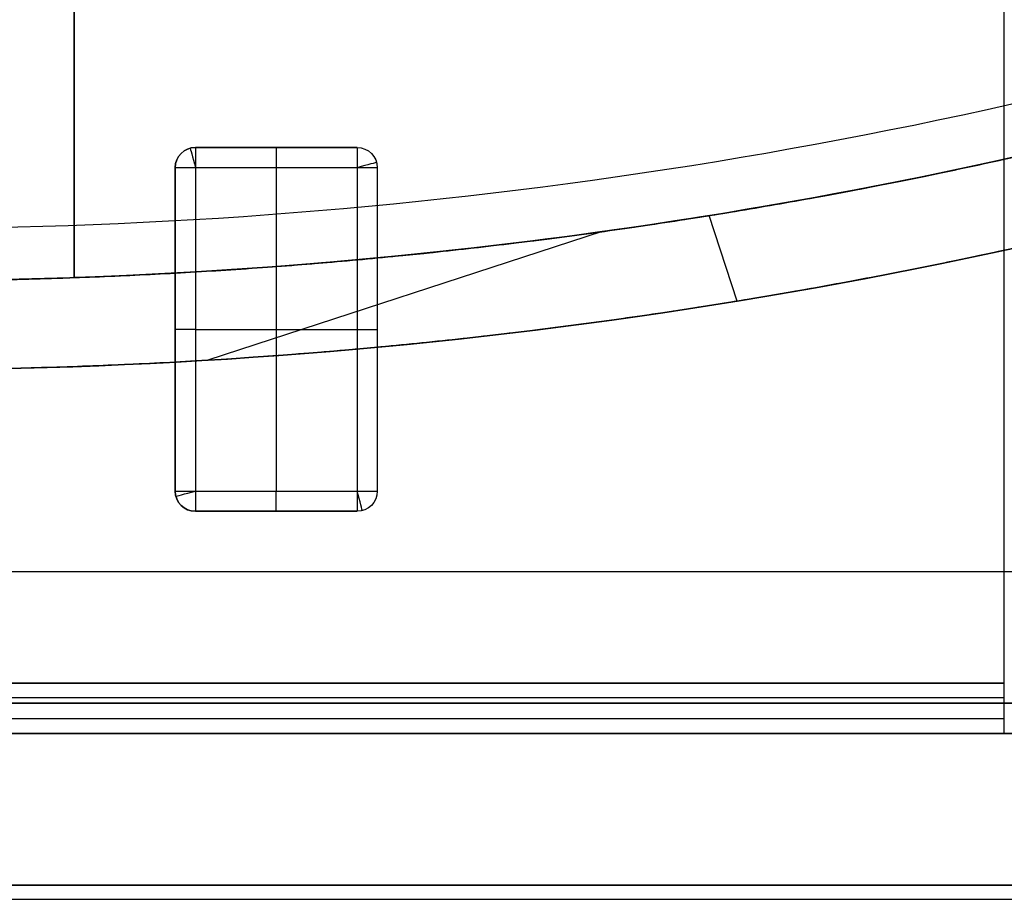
# Model space of a CAD drawing. Header units: millimetres. Extents: x -380 to 381, y -251 to 250.
# Tile 8 of 256: x 56 to 105, y -250 to -207. Entities that reach past the tile are written whole.
import ezdxf

# ---------------------------------------------------------------- set-up
doc = ezdxf.new("R2010")
doc.units = ezdxf.units.MM
doc.layers.add('Standard', color=18, linetype='Continuous', true_color=0x000000)

msp = doc.modelspace()

# ---------------------------------------------------------------- linework, layer by layer
at = {"layer": 'Standard', "color": 253, "true_color": 0xa1a1a1}
for p, q in [((59, -107, -147.75), (59, -219.441, -147.75)), ((73, -213, -73.25), (65, -213, -73.25)), ((69, -213, -50.5), (69, -213, -96)), ((64, -230, -73.25), (64, -214, -73.25)), ((69, -214, -97), (69, -230, -97)), ((74, -214, -73.25), (74, -230, -73.25)), ((91.804, -220.604, -172), (90.424, -216.37, -172)), ((91.804, -220.604, -164.5), (90.424, -216.37, -164.5)), ((85.127, -217.165, -172), (65.612, -223.529, -172)), ((85.127, -217.165, -164.5), (65.612, -223.529, -164.5)), ((64, -222, -50.5), (64, -222, -96)), ((65, -222, -97), (73, -222, -97)), ((74, -222, -50.5), (74, -222, -96)), ((65, -231, -73.25), (73, -231, -73.25)), ((69, -231, -50.5), (69, -231, -96)), ((364, -234, -0.75), (-364, -234, -0.75)), ((370.5, -240.5, -7), (-370.5, -240.5, -7)), ((365, -240.5, -20.75), (-365, -240.5, -20.75)), ((-105, -240.207, -48.707), (105, -240.207, -48.707)), ((-105, -240.5, -37.75), (105, -240.5, -37.75)), ((105, -240.5, -39), (105, -242, -39)), ((-105, -241.25, -27.5), (105, -241.25, -27.5)), ((372, -242, -6.25), (-372, -242, -6.25)), ((365, -242, -20), (-365, -242, -20)), ((-105, -242, -37.75), (105, -242, -37.75))]:
    msp.add_line(p, q, dxfattribs=at)
at = {"layer": 'Standard', "color": 18, "true_color": 0x000000}
msp.add_line((-378.5, -250.2, 0.813), (378.5, -250.2, 0.813), dxfattribs=at)
at = {"layer": 'Standard', "color": 253, "true_color": 0xa1a1a1, "extrusion": (-5.69751e-12, -1.04968e-05, -1)}
msp.add_arc((-50, 34.996, 191.568), 252.019, 251.93856, 270.00003, dxfattribs=at)
at = {"layer": 'Standard', "color": 253, "true_color": 0xa1a1a1}
for centre, radius, start, end in [((50, 34.999, -164.5), 254.599, 269.99995, 288.06113), ((50, 34.998, -170), 258.998, 269.99994, 288.06113), ((65, -214, -96), 1, 90, 180), ((50, 34.998, -146.5), 254.598, 269.99994, 272.02576), ((65, -230, -96), 1, 180, 270)]:
    msp.add_arc(centre, radius, start, end, dxfattribs=at)
at = {"layer": 'Standard', "color": 253, "true_color": 0xa1a1a1, "extrusion": (0, 0, -1)}
for centre, radius, start, end in [((-50, 34.998, 155.5), 254.598, 251.93887, 270.00006), ((-50, 34.998, 149), 254.598, 251.93887, 267.97424), ((-50, 34.999, 170), 258.999, 251.93889, 270.00003), ((-50, 34.999, 171), 258.999, 251.93889, 270.00003), ((-50, 34.998, 164.5), 258.998, 251.93887, 270.00006), ((-50, 34.998, 167.25), 258.998, 251.93887, 270.00006), ((-65, -214, 50.5), 1, 0, 90), ((-65, -214, 73.25), 1, 0, 90), ((-73, -214, 96), 1, 90, 180), ((-73, -214, 50.5), 1, 90, 180), ((-73, -214, 73.25), 1, 90, 180), ((-65, -230, 50.5), 1, 270, 0), ((-65, -230, 73.25), 1, 270, 0), ((-73, -230, 96), 1, 180, 270), ((-73, -230, 50.5), 1, 180, 270), ((-73, -230, 73.25), 1, 180, 270)]:
    msp.add_arc(centre, radius, start, end, dxfattribs=at)
at = {"layer": 'Standard', "color": 253, "true_color": 0xa1a1a1, "extrusion": (-0.965926, -0.258819, 0)}
msp.add_arc((223.531, -96, -7.398), 1, 180, 270, dxfattribs=at)
at = {"layer": 'Standard', "color": 253, "true_color": 0xa1a1a1, "extrusion": (-1, 0, 0)}
for centre, radius, start, end in [((214, -96, -65), 1, 180, 270), ((214, -96, -69), 1, 180, 270), ((214, -96, -73), 1, 180, 270), ((230, -96, -65), 1, 270, 0), ((230, -96, -73), 1, 270, 0), ((239.5, -48, -105), 1, 270, 0), ((239.5, -48, -105), 2.5, 270, 0)]:
    msp.add_arc(centre, radius, start, end, dxfattribs=at)
at = {"layer": 'Standard', "color": 253, "true_color": 0xa1a1a1, "extrusion": (-0.258819, 0.965926, 0)}
msp.add_arc((-15.125, -96, -225.602), 1, 180, 270, dxfattribs=at)
at = {"layer": 'Standard', "color": 253, "true_color": 0xa1a1a1, "extrusion": (0, 1, 0)}
for centre, start, end in [((-65, -96, -214), 270, 0), ((-73, -96, -214), 180, 270), ((-65, -96, -222), 270, 0)]:
    msp.add_arc(centre, 1, start, end, dxfattribs=at)
at = {"layer": 'Standard', "color": 253, "true_color": 0xa1a1a1, "extrusion": (0, -1, 0)}
for centre, start, end in [((73, -96, 222), 270, 0), ((65, -96, 230), 180, 270), ((73, -96, 230), 270, 0)]:
    msp.add_arc(centre, 1, start, end, dxfattribs=at)
at = {"layer": 'Standard', "color": 253, "true_color": 0xa1a1a1, "extrusion": (0.258819, -0.965926, 0)}
msp.add_arc((3.257, -96, 238.986), 1, 180, 270, dxfattribs=at)
at = {"layer": 'Standard', "color": 253, "true_color": 0xa1a1a1, "extrusion": (1, 0, 0)}
msp.add_arc((-230, -96, 69), 1, 180, 270, dxfattribs=at)
at = {"layer": 'Standard', "color": 253, "true_color": 0xa1a1a1, "extrusion": (0.965926, 0.258819, 0)}
msp.add_arc((-241.057, -96, 10.984), 1, 180, 270, dxfattribs=at)
at = {"layer": 'Standard', "color": 253, "true_color": 0xa1a1a1}
for points, knots in [([(109.253, 41.498, -103.15), (98.936, 34.722, -103.15), (89.436, 26.703, -103.15), (80.967, 17.593, -103.15), (64.026, -6.045, -103.15), (54.572, -33.736, -103.15), (51.887, -50.411, -103.15), (51.809, -84.023, -103.15), (61.518, -116.152, -103.15), (68.626, -131.383, -103.15), (87.018, -159.405, -103.15), (112.429, -181.244, -103.15), (126.574, -190.313, -103.15), (156.165, -203.941, -103.15), (188.249, -209.369, -103.15), (204.107, -209.99, -103.15), (234.782, -207.246, -103.15), (263.901, -197.4, -103.15), (277.475, -191.055, -103.15), (302.069, -176.179, -103.15), (323.18, -156.719, -103.15), (332.382, -146.443, -103.15), (348.068, -125, -103.15), (359.278, -100.912, -103.15), (363.535, -88.794, -103.15), (369.373, -64.908, -103.15), (370.99, -40.43, -103.15), (370.858, -28.673, -103.15), (369.89, -16.892, -103.15), (368.204, -5.228, -103.15)], [-0.000007, -0.000007, -0.000007, -0.000007, -0.000007, -0.000007, 64.575664, 64.575664, 64.575664, 151.299296, 151.299296, 151.299296, 237.687555, 237.687555, 237.687555, 323.809156, 323.809156, 323.809156, 405.252676, 405.252676, 405.252676, 482.085055, 482.085055, 482.085055, 552.790599, 552.790599, 552.790599, 618.826002, 618.826002, 618.826002, 679.130154, 679.130154, 679.130154, 679.130154, 679.130154, 679.130154]), ([(368.204, -5.228, -99.8), (369.138, -11.691, -99.8), (369.852, -18.187, -99.8), (370.326, -24.702, -99.8), (370.72, -36.494, -99.8), (370.23, -48.257, -99.8), (369.827, -53.503, -99.8), (368.185, -67.962, -99.8), (365.052, -82.202, -99.8), (362.423, -91.134, -99.8), (357.69, -103.824, -99.8), (351.702, -115.943, -99.8), (349.706, -119.677, -99.8), (342.856, -131.575, -99.8), (334.82, -142.742, -99.8), (328.734, -150.077, -99.8), (319.172, -160.141, -99.8), (308.694, -169.212, -99.8), (305.319, -171.958, -99.8), (296.737, -178.515, -99.8), (287.677, -184.402, -99.8), (282.11, -187.666, -99.8), (269.726, -194.174, -99.8), (256.746, -199.382, -99.8), (249.602, -201.792, -99.8), (237.592, -205.086, -99.8), (225.329, -207.202, -99.8), (220.456, -207.85, -99.8), (204.679, -209.322, -99.8), (188.801, -208.787, -99.8), (177.913, -207.443, -99.8), (155.42, -202.593, -99.8), (134.211, -193.616, -99.8), (123.603, -187.819, -99.8), (109.701, -178.297, -99.8), (97.328, -166.972, -99.8), (93.945, -163.615, -99.8), (82.657, -151.474, -99.8), (73.14, -137.815, -99.8), (67.373, -127.432, -99.8), (60.86, -112.248, -99.8), (56.603, -96.364, -99.8), (55.584, -91.829, -99.8), (52.747, -76.217, -99.8), (52.146, -60.29, -99.8), (52.894, -49.022, -99.8), (55.814, -32.546, -99.8), (61.374, -16.868, -99.8), (63.473, -11.848, -99.8), (71.118, 3.919, -99.8), (81.5, 18.167, -99.8), (89.839, 27.042, -99.8), (99.155, 34.866, -99.8), (109.253, 41.498, -99.8)], [-656.08946, -656.08946, -656.08946, -656.08946, -656.08946, -656.08946, -623.587435, -623.587435, -623.587435, -597.297539, -597.297539, -597.297539, -550.855178, -550.855178, -550.855178, -529.683141, -529.683141, -529.683141, -482.173126, -482.173126, -482.173126, -460.427665, -460.427665, -460.427665, -428.202153, -428.202153, -428.202153, -390.521232, -390.521232, -390.521232, -365.918095, -365.918095, -365.918095, -311.199723, -311.199723, -311.199723, -250.986519, -250.986519, -250.986519, -227.098822, -227.098822, -227.098822, -167.861129, -167.861129, -167.861129, -144.534071, -144.534071, -144.534071, -88.198838, -88.198838, -88.198838, -60.828188, -60.828188, -60.828188, 0, 0, 0, 0, 0, 0]), ([(109.253, 41.498, -106.5), (99.155, 34.866, -106.5), (89.839, 27.042, -106.5), (81.5, 18.167, -106.5), (71.118, 3.919, -106.5), (63.473, -11.848, -106.5), (61.374, -16.868, -106.5), (55.814, -32.546, -106.5), (52.894, -49.022, -106.5), (52.146, -60.29, -106.5), (52.747, -76.217, -106.5), (55.584, -91.829, -106.5), (56.603, -96.364, -106.5), (60.86, -112.248, -106.5), (67.373, -127.432, -106.5), (73.14, -137.815, -106.5), (82.657, -151.474, -106.5), (93.945, -163.615, -106.5), (97.328, -166.972, -106.5), (109.701, -178.297, -106.5), (123.603, -187.819, -106.5), (134.211, -193.616, -106.5), (155.42, -202.593, -106.5), (177.913, -207.443, -106.5), (188.801, -208.787, -106.5), (204.679, -209.322, -106.5), (220.456, -207.85, -106.5), (225.329, -207.202, -106.5), (237.592, -205.086, -106.5), (249.602, -201.792, -106.5), (256.746, -199.382, -106.5), (269.726, -194.174, -106.5), (282.11, -187.666, -106.5), (287.677, -184.402, -106.5), (296.737, -178.515, -106.5), (305.319, -171.958, -106.5), (308.694, -169.212, -106.5), (319.172, -160.141, -106.5), (328.734, -150.077, -106.5), (334.82, -142.742, -106.5), (342.856, -131.575, -106.5), (349.706, -119.677, -106.5), (351.702, -115.943, -106.5), (357.69, -103.824, -106.5), (362.423, -91.134, -106.5), (365.052, -82.202, -106.5), (368.185, -67.962, -106.5), (369.827, -53.503, -106.5), (370.23, -48.257, -106.5), (370.72, -36.494, -106.5), (370.326, -24.702, -106.5), (369.852, -18.187, -106.5), (369.138, -11.691, -106.5), (368.204, -5.228, -106.5)], [-656.08946, -656.08946, -656.08946, -656.08946, -656.08946, -656.08946, -595.261273, -595.261273, -595.261273, -567.890623, -567.890623, -567.890623, -511.555389, -511.555389, -511.555389, -488.228331, -488.228331, -488.228331, -428.990638, -428.990638, -428.990638, -405.102941, -405.102941, -405.102941, -344.889737, -344.889737, -344.889737, -290.171365, -290.171365, -290.171365, -265.568228, -265.568228, -265.568228, -227.887307, -227.887307, -227.887307, -195.661796, -195.661796, -195.661796, -173.916334, -173.916334, -173.916334, -126.406319, -126.406319, -126.406319, -105.234282, -105.234282, -105.234282, -58.791921, -58.791921, -58.791921, -32.502025, -32.502025, -32.502025, 0, 0, 0, 0, 0, 0])]:
    msp.add_open_spline(points, degree=5, knots=knots, dxfattribs=at)
for points, degree in [([(59, -219.441, -146.5), (59, -163.22, -146.5), (59, -107, -146.5)], 2), ([(59, -219.441, -149), (59, -163.22, -149), (59, -107, -149)], 2), ([(105, -119.5, -50.5), (105, -179.5, -50.5), (105, -239.5, -50.5)], 2), ([(105, -119.5, -49), (105, -179.5, -49), (105, -239.5, -49)], 2), ([(50, -219.6, -172), (66.051, -219.6, -172), (82.102, -218.335, -172), (98.021, -215.805, -172), (113.673, -212.031, -172), (128.934, -207.055, -172)], 5), ([(130.298, -211.238, -172), (114.774, -216.301, -172), (98.851, -220.14, -172), (82.657, -222.713, -172), (66.329, -224, -172), (50, -224, -172)], 5), ([(65, -213, -50.5), (65, -213, -73.25), (65, -213, -96)], 2), ([(65, -213, -96), (69, -213, -96), (73, -213, -96)], 2), ([(73, -213, -50.5), (69, -213, -50.5), (65, -213, -50.5)], 2), ([(73, -213, -96), (73, -213, -73.25), (73, -213, -50.5)], 2), ([(64, -230, -50.5), (64, -222, -50.5), (64, -214, -50.5)], 2), ([(64, -214, -50.5), (64, -214, -73.25), (64, -214, -96)], 2), ([(64, -214, -96), (64, -222, -96), (64, -230, -96)], 2), ([(65, -214, -97), (65, -222, -97), (65, -230, -97)], 2), ([(73, -214, -97), (69, -214, -97), (65, -214, -97)], 2), ([(73, -214, -97), (73, -222, -97), (73, -230, -97)], 2), ([(74, -214, -50.5), (74, -214, -73.25), (74, -214, -96)], 2), ([(74, -214, -96), (74, -222, -96), (74, -230, -96)], 2), ([(74, -214, -50.5), (74, -222, -50.5), (74, -230, -50.5)], 2), ([(59, -219.441, -149), (59, -219.441, -147.75), (59, -219.441, -146.5)], 2), ([(64, -230, -96), (64, -230, -73.25), (64, -230, -50.5)], 2), ([(65, -230, -97), (69, -230, -97), (73, -230, -97)], 2), ([(74, -230, -96), (74, -230, -73.25), (74, -230, -50.5)], 2), ([(65, -231, -96), (65, -231, -73.25), (65, -231, -50.5)], 2), ([(73, -231, -96), (69, -231, -96), (65, -231, -96)], 2), ([(65, -231, -50.5), (69, -231, -50.5), (73, -231, -50.5)], 2), ([(73, -231, -50.5), (73, -231, -73.25), (73, -231, -96)], 2), ([(364, -234), (0, -234), (-364, -234)], 2), ([(364, -234, -1.5), (0, -234, -1.5), (-364, -234, -1.5)], 2), ([(105, -239.5, -50.5), (0, -239.5, -50.5), (-105, -239.5, -50.5)], 2), ([(-105, -239.5, -49), (0, -239.5, -49), (105, -239.5, -49)], 2), ([(370.5, -240.5, -12.5), (0, -240.5, -12.5), (-370.5, -240.5, -12.5)], 2), ([(-370.5, -240.5, -1.5), (0, -240.5, -1.5), (370.5, -240.5, -1.5)], 2), ([(365, -240.5, -27.5), (0, -240.5, -27.5), (-365, -240.5, -27.5)], 2), ([(-365, -240.5, -14), (0, -240.5, -14), (365, -240.5, -14)], 2), ([(-105, -240.5, -48), (0, -240.5, -48), (105, -240.5, -48)], 2), ([(105, -240.5, -27.5), (0, -240.5, -27.5), (-105, -240.5, -27.5)], 2), ([(105, -240.5, -48), (105, -240.5, -37.75), (105, -240.5, -27.5)], 2), ([(105, -240.5, -27.5), (105, -241.25, -27.5), (105, -242, -27.5)], 2), ([(-372, -242, -12.5), (0, -242, -12.5), (372, -242, -12.5)], 2), ([(-372, -242), (0, -242), (372, -242)], 2), ([(-365, -242, -12.5), (0, -242, -12.5), (365, -242, -12.5)], 2), ([(-365, -242, -27.5), (0, -242, -27.5), (365, -242, -27.5)], 2), ([(105, -242, -48), (0, -242, -48), (-105, -242, -48)], 2), ([(105, -242, -27.5), (0, -242, -27.5), (-105, -242, -27.5)], 2), ([(105, -242, -48), (105, -242, -37.75), (105, -242, -27.5)], 2)]:
    msp.add_open_spline(points, degree=degree, dxfattribs=at)
at = {"layer": 'Standard', "color": 18, "true_color": 0x000000}
for points in [[(378.5, -249.5, 4), (0, -249.5, 4), (-378.5, -249.5, 4)], [(-378.5, -249.5), (0, -249.5), (378.5, -249.5)]]:
    msp.add_open_spline(points, degree=2, dxfattribs=at)

doc.saveas('drawing.dxf')
